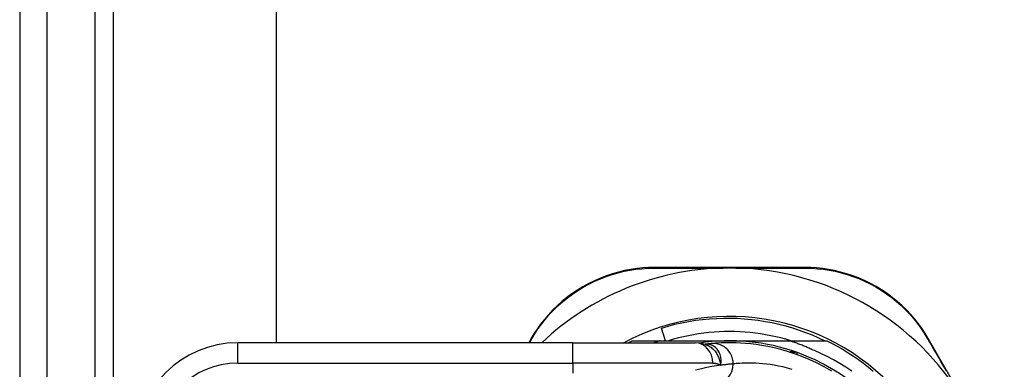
# Model space of a CAD drawing. Header units: inches. Extents: x 3.3 to 70.9, y 5 to 37.2.
# Tile 17 of 32: x 3.3 to 5.2, y 25.6 to 26.3. Entities that reach past the tile are written whole.
import ezdxf

# ---------------------------------------------------------------- set-up
doc = ezdxf.new("R2010")
doc.units = ezdxf.units.IN
doc.header["$MEASUREMENT"] = 0
doc.layers.add('Visible Edges(ANSI)', color=7, linetype='Continuous', lineweight=25)
doc.layers.add('Visible Tangent Edges(ANSI)', color=7, linetype='Continuous', lineweight=25)

msp = doc.modelspace()

# ---------------------------------------------------------------- linework, layer by layer
at = {"layer": 'Visible Edges(ANSI)'}
for p, q in [((3.273, 28.153), (3.273, 12.445)), ((3.326, 12.445), (3.326, 28.153)), ((3.455, 12.788), (3.455, 27.81)), ((3.77, 27.81), (3.77, 25.6829)), ((4.7943, 25.8285), (4.5022, 25.8285)), ((4.5238, 25.6868), (4.5159, 25.7114)), ((4.2634, 25.6905), (4.259, 25.6829)), ((5.1802, 25.4365), (5.0328, 25.691)), ((4.3443, 25.6829), (3.6953, 25.6829)), ((4.3443, 25.6829), (4.5816, 25.6829)), ((4.46, 25.6868), (4.513, 25.6868)), ((4.513, 25.6868), (4.648, 25.6868)), ((4.6008, 25.6799), (4.6007, 25.6799)), ((4.648, 25.6868), (4.764, 25.6868)), ((4.764, 25.6868), (4.8361, 25.6868))]:
    msp.add_line(p, q, dxfattribs=at)
at = {"layer": 'Visible Edges(ANSI)', "flags": 128}
for points in [[(4.5022, 25.8285), (4.4911, 25.8283), (4.4797, 25.8276), (4.4682, 25.8264), (4.4565, 25.8247), (4.4448, 25.8225), (4.433, 25.8197), (4.4212, 25.8164), (4.4095, 25.8125), (4.3979, 25.808), (4.3864, 25.803), (4.3751, 25.7974), (4.3641, 25.7913), (4.3533, 25.7848), (4.3428, 25.7778), (4.3328, 25.7703), (4.3232, 25.7625), (4.314, 25.7543), (4.3053, 25.7457), (4.2971, 25.737), (4.2894, 25.728), (4.2821, 25.7188), (4.2754, 25.7094), (4.2691, 25.7), (4.2634, 25.6905)], [(4.6357, 25.8275), (4.6367, 25.8276), (4.6378, 25.8276), (4.6388, 25.8276), (4.6398, 25.8276), (4.6409, 25.8276), (4.6419, 25.8276), (4.6429, 25.8276), (4.644, 25.8277), (4.645, 25.8277), (4.646, 25.8277), (4.647, 25.8277), (4.648, 25.8277), (4.6491, 25.8277), (4.6501, 25.8277), (4.6511, 25.8277), (4.6521, 25.8277), (4.6532, 25.8276), (4.6542, 25.8276), (4.6552, 25.8276), (4.6563, 25.8276), (4.6573, 25.8276), (4.6583, 25.8276), (4.6593, 25.8276), (4.6604, 25.8275)], [(5.0328, 25.691), (5.027, 25.7005), (5.0208, 25.71), (5.014, 25.7193), (5.0067, 25.7285), (4.9989, 25.7375), (4.9907, 25.7463), (4.9819, 25.7548), (4.9727, 25.7629), (4.9631, 25.7707), (4.953, 25.7782), (4.9426, 25.7852), (4.9318, 25.7917), (4.9208, 25.7977), (4.9095, 25.8033), (4.898, 25.8082), (4.8865, 25.8127), (4.8748, 25.8165), (4.8631, 25.8198), (4.8514, 25.8225), (4.8397, 25.8247), (4.8281, 25.8264), (4.8167, 25.8276), (4.8054, 25.8283), (4.7943, 25.8285)], [(4.5159, 25.7114), (4.5289, 25.7152), (4.5421, 25.7186), (4.5553, 25.7216), (4.5686, 25.7241), (4.582, 25.7263), (4.5954, 25.728), (4.6089, 25.7293), (4.6224, 25.7301), (4.636, 25.7306), (4.6495, 25.7306), (4.6631, 25.7302), (4.6766, 25.7294), (4.6902, 25.7281), (4.7037, 25.7264), (4.7171, 25.7243), (4.7304, 25.7218), (4.7436, 25.7188), (4.7567, 25.7155), (4.7697, 25.7117), (4.7826, 25.7075), (4.7954, 25.7029), (4.808, 25.698), (4.8204, 25.6926), (4.8327, 25.6868)], [(4.7666, 25.6868), (4.757, 25.6896), (4.7473, 25.6922), (4.7375, 25.6945), (4.7277, 25.6966), (4.7179, 25.6985), (4.708, 25.7001), (4.698, 25.7014), (4.6881, 25.7025), (4.6781, 25.7034), (4.6681, 25.704), (4.6581, 25.7044), (4.648, 25.7045), (4.638, 25.7044), (4.628, 25.704), (4.618, 25.7034), (4.608, 25.7025), (4.598, 25.7014), (4.5881, 25.7001), (4.5782, 25.6985), (4.5684, 25.6966), (4.5586, 25.6945), (4.5488, 25.6922), (4.5391, 25.6896), (4.5295, 25.6868)], [(4.452, 25.6829), (4.4524, 25.683), (4.4527, 25.6832), (4.453, 25.6834), (4.4534, 25.6835), (4.4537, 25.6837), (4.454, 25.6839), (4.4543, 25.684), (4.4547, 25.6842), (4.455, 25.6844), (4.4553, 25.6845), (4.4557, 25.6847), (4.456, 25.6848), (4.4563, 25.685), (4.4567, 25.6852), (4.457, 25.6853), (4.4573, 25.6855), (4.4576, 25.6857), (4.458, 25.6858), (4.4583, 25.686), (4.4586, 25.6862), (4.459, 25.6863), (4.4593, 25.6865), (4.4596, 25.6866), (4.46, 25.6868)], [(4.513, 25.6868), (4.5125, 25.6866), (4.512, 25.6865), (4.5116, 25.6863), (4.5111, 25.6862), (4.5106, 25.686), (4.5101, 25.6858), (4.5096, 25.6857), (4.5091, 25.6855), (4.5087, 25.6854), (4.5082, 25.6852), (4.5077, 25.685), (4.5072, 25.6849), (4.5067, 25.6847), (4.5062, 25.6845), (4.5058, 25.6844), (4.5053, 25.6842), (4.5048, 25.684), (4.5043, 25.6839), (4.5038, 25.6837), (4.5033, 25.6835), (4.5029, 25.6834), (4.5024, 25.6832), (4.5019, 25.683), (4.5014, 25.6829)], [(4.601, 25.6798), (4.5912, 25.6822), (4.5816, 25.6829)], [(4.6128, 25.6812), (4.6124, 25.6812), (4.6121, 25.6812), (4.6117, 25.6811), (4.6113, 25.6811), (4.6109, 25.6811), (4.6105, 25.681), (4.6101, 25.681), (4.6097, 25.6809), (4.6092, 25.6809), (4.6088, 25.6808), (4.6083, 25.6808), (4.6078, 25.6807), (4.6073, 25.6807), (4.6067, 25.6806), (4.6062, 25.6806), (4.6057, 25.6805), (4.6051, 25.6805), (4.6045, 25.6804), (4.6039, 25.6803), (4.6033, 25.6802), (4.6027, 25.6802), (4.6021, 25.6801), (4.6014, 25.68), (4.6008, 25.6799)], [(4.8462, 25.6278), (4.8314, 25.6362), (4.8167, 25.6438), (4.8022, 25.6505), (4.788, 25.6564), (4.774, 25.6616), (4.7605, 25.666), (4.7473, 25.6698), (4.7346, 25.673), (4.7224, 25.6756), (4.7107, 25.6777), (4.6996, 25.6794), (4.689, 25.6807), (4.679, 25.6816), (4.6695, 25.6823), (4.6607, 25.6827), (4.6525, 25.6828), (4.6449, 25.6828), (4.6379, 25.6827), (4.6316, 25.6825), (4.6259, 25.6822), (4.6209, 25.6819), (4.6165, 25.6816), (4.6128, 25.6812)], [(4.8122, 25.6677), (4.8102, 25.6686), (4.8083, 25.6695), (4.8063, 25.6704), (4.8043, 25.6713), (4.8023, 25.6722), (4.8004, 25.673), (4.7984, 25.6739), (4.7964, 25.6747), (4.7944, 25.6756), (4.7924, 25.6764), (4.7904, 25.6772), (4.7884, 25.678), (4.7864, 25.6788), (4.7843, 25.6796), (4.7823, 25.6803), (4.7803, 25.6811), (4.7783, 25.6819), (4.7762, 25.6826), (4.7742, 25.6833), (4.7722, 25.684), (4.7701, 25.6847), (4.7681, 25.6854), (4.766, 25.6861), (4.764, 25.6868)], [(4.8361, 25.6868), (4.8468, 25.6814), (4.8574, 25.6757), (4.8678, 25.6698), (4.878, 25.6635), (4.8881, 25.657), (4.8979, 25.6502), (4.9076, 25.6431), (4.9171, 25.6357), (4.9263, 25.6281)], [(4.8848, 25.6282), (4.8733, 25.6358), (4.8615, 25.643), (4.8495, 25.6498), (4.8373, 25.6561), (4.8248, 25.6621), (4.8122, 25.6677)]]:
    msp.add_lwpolyline(points, dxfattribs=at)
at = {"layer": 'Visible Edges(ANSI)'}
for centre, radius, start, end in [((4.648, 25.2981), 0.5295, 91.3331, 133.4046), ((4.648, 25.2981), 0.5295, 33.0725, 88.6669), ((4.648, 25.299), 0.435, 241.9275, 118.0725), ((3.6953, 25.486), 0.1969, 90, 180), ((4.648, 25.299), 0.3878, 70.212, 98.6661), ((4.648, 25.299), 0.3878, 261.3339, 70.212), ((4.776, 25.6546), 0.00984, 70.212, 123.9366)]:
    msp.add_arc(centre, radius, start, end, dxfattribs=at)
at = {"layer": 'Visible Tangent Edges(ANSI)'}
for p, q in [((3.419, 12.445), (3.419, 28.153)), ((4.2605, 25.6829), (4.2658, 25.692)), ((3.6953, 25.6435), (3.6953, 25.6829)), ((4.3443, 25.6435), (4.3443, 25.6829)), ((3.6953, 25.6435), (4.3443, 25.6435)), ((4.6155, 25.6435), (4.3443, 25.6435)), ((4.3443, 25.6435), (4.3443, 25.6238))]:
    msp.add_line(p, q, dxfattribs=at)
at = {"layer": 'Visible Tangent Edges(ANSI)', "flags": 128}
for points in [[(4.2658, 25.692), (4.2714, 25.7013), (4.2776, 25.7105), (4.2842, 25.7196), (4.2913, 25.7285), (4.2989, 25.7373), (4.307, 25.7459), (4.3155, 25.7542), (4.3245, 25.7622), (4.3339, 25.7699), (4.3438, 25.7772), (4.354, 25.7841), (4.3646, 25.7905), (4.3754, 25.7964), (4.3865, 25.8019), (4.3977, 25.8068), (4.4091, 25.8112), (4.4206, 25.8151), (4.4321, 25.8183), (4.4436, 25.8211), (4.4551, 25.8233), (4.4665, 25.825), (4.4778, 25.8262), (4.4889, 25.8269), (4.4998, 25.8272)], [(4.4998, 25.8272), (4.505, 25.8272), (4.5103, 25.8272), (4.5156, 25.8273), (4.5209, 25.8273), (4.5263, 25.8273), (4.5318, 25.8273), (4.5373, 25.8273), (4.5428, 25.8274), (4.5484, 25.8274), (4.554, 25.8274), (4.5596, 25.8274), (4.5653, 25.8274), (4.571, 25.8274), (4.5767, 25.8275), (4.5825, 25.8275), (4.5883, 25.8275), (4.5942, 25.8275), (4.6, 25.8275), (4.6059, 25.8275), (4.6119, 25.8275), (4.6178, 25.8275), (4.6238, 25.8275), (4.6297, 25.8275), (4.6357, 25.8275)], [(4.6604, 25.8275), (4.6664, 25.8275), (4.6723, 25.8275), (4.6783, 25.8275), (4.6843, 25.8275), (4.6902, 25.8275), (4.6961, 25.8275), (4.702, 25.8275), (4.7078, 25.8275), (4.7137, 25.8275), (4.7195, 25.8275), (4.7252, 25.8274), (4.7309, 25.8274), (4.7366, 25.8274), (4.7423, 25.8274), (4.7479, 25.8274), (4.7535, 25.8274), (4.7591, 25.8273), (4.7646, 25.8273), (4.77, 25.8273), (4.7755, 25.8273), (4.7808, 25.8273), (4.7862, 25.8272), (4.7915, 25.8272), (4.7967, 25.8272)], [(4.7967, 25.8272), (4.8076, 25.8269), (4.8186, 25.8262), (4.8298, 25.825), (4.8412, 25.8233), (4.8526, 25.8211), (4.864, 25.8184), (4.8755, 25.8152), (4.8869, 25.8114), (4.8983, 25.8071), (4.9095, 25.8022), (4.9205, 25.7967), (4.9313, 25.7908), (4.9419, 25.7844), (4.9521, 25.7776), (4.962, 25.7703), (4.9714, 25.7627), (4.9804, 25.7547), (4.989, 25.7464), (4.9971, 25.7379), (5.0047, 25.7291), (5.0119, 25.7201), (5.0186, 25.711), (5.0247, 25.7017), (5.0304, 25.6925)], [(5.0304, 25.6925), (5.0328, 25.6884), (5.0352, 25.6843), (5.0376, 25.6802), (5.04, 25.676), (5.0425, 25.6718), (5.0449, 25.6676), (5.0474, 25.6633), (5.0499, 25.659), (5.0524, 25.6547), (5.055, 25.6504), (5.0575, 25.646), (5.0601, 25.6416), (5.0626, 25.6372), (5.0652, 25.6328), (5.0678, 25.6283)], [(4.6021, 25.68), (4.602, 25.68), (4.6019, 25.68), (4.6018, 25.68), (4.6018, 25.68), (4.6017, 25.68), (4.6016, 25.68), (4.6016, 25.68), (4.6015, 25.68), (4.6015, 25.68), (4.6014, 25.68), (4.6014, 25.68), (4.6013, 25.68), (4.6012, 25.68), (4.6012, 25.68), (4.6011, 25.68), (4.6011, 25.68), (4.6011, 25.68), (4.601, 25.68), (4.601, 25.68), (4.6009, 25.68), (4.6009, 25.68), (4.6009, 25.6799), (4.6008, 25.6799), (4.6008, 25.6799)], [(4.601, 25.6798), (4.603, 25.6791), (4.6049, 25.6783), (4.6068, 25.6774), (4.6086, 25.6764), (4.6104, 25.6753), (4.6121, 25.6741), (4.6138, 25.6727), (4.6154, 25.6713), (4.617, 25.6698), (4.6184, 25.6683), (4.6198, 25.6666), (4.6211, 25.6648), (4.6224, 25.663), (4.6236, 25.6611), (4.6246, 25.6592), (4.6256, 25.6572), (4.6265, 25.6551), (4.6273, 25.653), (4.6281, 25.6509), (4.6287, 25.6486), (4.6293, 25.6464), (4.6298, 25.6441), (4.6302, 25.6417), (4.6306, 25.6394)], [(4.6306, 25.6394), (4.6311, 25.6421), (4.6315, 25.6448), (4.6317, 25.6475), (4.6317, 25.6502), (4.6314, 25.6528), (4.6311, 25.6553), (4.6305, 25.6578), (4.6297, 25.6602), (4.6288, 25.6625), (4.6278, 25.6647), (4.6266, 25.6668), (4.6252, 25.6688), (4.6238, 25.6706), (4.6222, 25.6723), (4.6205, 25.6738), (4.6187, 25.6752), (4.6168, 25.6764), (4.6148, 25.6775), (4.6128, 25.6784), (4.6107, 25.6791), (4.6086, 25.6796), (4.6064, 25.6799), (4.6042, 25.6801), (4.6021, 25.68)], [(4.6553, 25.642), (4.6552, 25.6445), (4.6549, 25.647), (4.6545, 25.6495), (4.6539, 25.6521), (4.6532, 25.6547), (4.6522, 25.6572), (4.6511, 25.6598), (4.6497, 25.6622), (4.6482, 25.6646), (4.6465, 25.6669), (4.6446, 25.6691), (4.6425, 25.6711), (4.6404, 25.673), (4.6381, 25.6747), (4.6356, 25.6762), (4.6332, 25.6775), (4.6306, 25.6786), (4.628, 25.6796), (4.6254, 25.6803), (4.6228, 25.6808), (4.6202, 25.6812), (4.6177, 25.6814), (4.6152, 25.6814), (4.6128, 25.6812)], [(4.7793, 25.6639), (4.7787, 25.6641), (4.7781, 25.6643), (4.7775, 25.6645), (4.7769, 25.6647), (4.7762, 25.6648), (4.7756, 25.665), (4.775, 25.6651), (4.7743, 25.6652), (4.7737, 25.6653), (4.7731, 25.6654), (4.7724, 25.6655), (4.7718, 25.6655), (4.7711, 25.6656), (4.7705, 25.6656), (4.7699, 25.6656), (4.7692, 25.6656), (4.7686, 25.6656), (4.768, 25.6655), (4.7673, 25.6654), (4.7667, 25.6654), (4.7661, 25.6653), (4.7655, 25.6651), (4.7649, 25.665), (4.7643, 25.6648)], [(4.7785, 25.66), (4.7786, 25.6603), (4.7786, 25.6606), (4.7787, 25.6609), (4.7787, 25.6611), (4.7788, 25.6614), (4.7789, 25.6617), (4.7789, 25.6619), (4.7789, 25.6621), (4.779, 25.6623), (4.779, 25.6625), (4.7791, 25.6627), (4.7791, 25.6629), (4.7791, 25.663), (4.7792, 25.6632), (4.7792, 25.6633), (4.7792, 25.6634), (4.7793, 25.6635), (4.7793, 25.6636), (4.7793, 25.6637), (4.7793, 25.6638), (4.7793, 25.6638), (4.7793, 25.6639), (4.7793, 25.6639), (4.7793, 25.6639)], [(4.6306, 25.6394), (4.6226, 25.6382), (4.6137, 25.6367), (4.604, 25.6349), (4.5935, 25.6327), (4.5822, 25.63)], [(4.6155, 25.6435), (4.6162, 25.6435), (4.6169, 25.6435), (4.6176, 25.6434), (4.6182, 25.6434), (4.6189, 25.6433), (4.6196, 25.6432), (4.6202, 25.6432), (4.6209, 25.643), (4.6216, 25.6429), (4.6222, 25.6428), (4.6228, 25.6426), (4.6235, 25.6425), (4.6241, 25.6423), (4.6247, 25.6421), (4.6253, 25.6419), (4.626, 25.6417), (4.6266, 25.6414), (4.6272, 25.6412), (4.6277, 25.6409), (4.6283, 25.6406), (4.6289, 25.6403), (4.6295, 25.64), (4.63, 25.6397), (4.6306, 25.6394)], [(4.6553, 25.642), (4.6547, 25.642), (4.6541, 25.6419), (4.6534, 25.6419), (4.6527, 25.6418), (4.6519, 25.6418), (4.6512, 25.6417), (4.6503, 25.6416), (4.6495, 25.6415), (4.6486, 25.6415), (4.6476, 25.6414), (4.6467, 25.6413), (4.6457, 25.6412), (4.6446, 25.6411), (4.6435, 25.6409), (4.6424, 25.6408), (4.6412, 25.6407), (4.64, 25.6405), (4.6388, 25.6404), (4.6375, 25.6402), (4.6362, 25.6401), (4.6348, 25.6399), (4.6335, 25.6397), (4.632, 25.6395), (4.6306, 25.6394)], [(4.7693, 25.6314), (4.7602, 25.6339), (4.7514, 25.6361), (4.7428, 25.6379), (4.7346, 25.6393), (4.7268, 25.6406), (4.7193, 25.6415), (4.7122, 25.6423), (4.7054, 25.6428), (4.6989, 25.6432), (4.6929, 25.6434), (4.6871, 25.6435), (4.6818, 25.6435), (4.6768, 25.6434), (4.6722, 25.6432), (4.6681, 25.643), (4.6643, 25.6428), (4.6609, 25.6425), (4.6579, 25.6423), (4.6553, 25.642)]]:
    msp.add_lwpolyline(points, dxfattribs=at)
at = {"layer": 'Visible Tangent Edges(ANSI)'}
msp.add_arc((3.6953, 25.486), 0.1575, 90, 180, dxfattribs=at)
for centre, major_axis, ratio, start_param, end_param in [((4.5022, 25.8185), (0, 0.01), 0.487954, 0, 0.52137), ((4.7943, 25.8185), (0, 0.01), 0.488859, 5.761481, 6.283185), ((4.2721, 25.6855), (-0.00866, 0.00499), 0.493692, 5.759679, 6.283185), ((5.0241, 25.686), (0.00865, 0.00501), 0.491578, 0, 0.522713), ((4.5816, 25.6435), (0, 0.0394), 0.860915, 4.712389, 6.283185), ((4.588, 25.8764), (0.0125, -0.1965), 0.394768, 0.00408, 0.020515), ((4.6164, 25.642), (0.0036, -0.0392), 0.987056, 0, 1.480007)]:
    msp.add_ellipse(centre, major_axis=major_axis, ratio=ratio, start_param=start_param, end_param=end_param, dxfattribs=at)

doc.saveas('drawing.dxf')
